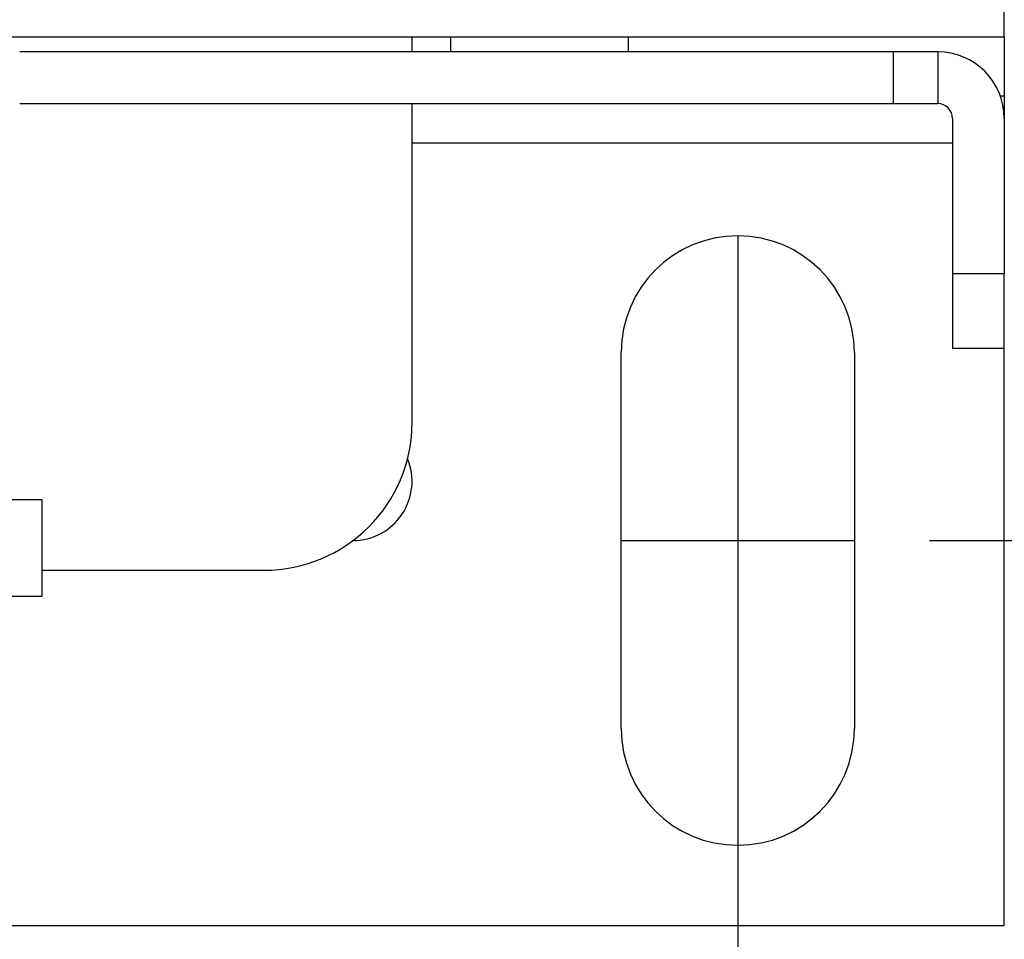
# Model space of a CAD drawing. Header units: inches. Extents: x 0 to 22, y 0 to 17.
# Tile 18 of 33: x 5.4 to 6.7, y 10.9 to 12.1. Entities that reach past the tile are written whole.
import ezdxf

# ---------------------------------------------------------------- set-up
doc = ezdxf.new("R2010")
doc.units = ezdxf.units.IN
doc.header["$LTSCALE"] = 2
doc.header["$MEASUREMENT"] = 0
doc.linetypes.add('SLD-Center', pattern=[0.75, 0.6, -0.05, 0.05, -0.05])
doc.linetypes.add('SLD-Solid', pattern=[0])
doc.layers.add('CENTER', color=40, linetype='SLD-Center')
doc.layers.add('DIMENSIONS', color=140, linetype='SLD-Solid', lineweight=25)
doc.styles.add('SLDTEXTSTYLE0', font='GOTHIC.TTF', dxfattribs={"width": 0.913})
doc.dimstyles.new('SLDDIMSTYLE0', dxfattribs={"dimtxt": 0.25, "dimasz": 0.3, "dimexe": 0, "dimexo": 0.0625, "dimgap": 0.0625, "dimtad": 0, "dimtih": 1, "dimtoh": 1, "dimrnd": 1e-09, "dimzin": 12, "dimdsep": 46, "dimtxsty": 'SLDTEXTSTYLE0', "dimsah": 1, "dimcen": 0.09, "dimadec": 0, "dimazin": 3, "dimtfac": 1, "dimtofl": 0, "dimtmove": 0, "dimatfit": 3, "dimfxl": 0, "dimfrac": 2, "dimtolj": 1, "dimtzin": 12, "dimarcsym": 0})
doc.dimstyles.new('SLDDIMSTYLE1', dxfattribs={"dimtxt": 0.25, "dimasz": 0.3, "dimexe": 0, "dimexo": 0.0625, "dimgap": 0.0625, "dimtad": 0, "dimtih": 1, "dimtoh": 1, "dimrnd": 1e-09, "dimzin": 4, "dimdsep": 46, "dimtxsty": 'SLDTEXTSTYLE0', "dimsah": 1, "dimcen": 0.09, "dimadec": 0, "dimazin": 1, "dimtfac": 1, "dimtofl": 0, "dimtmove": 0, "dimatfit": 3, "dimfxl": 0, "dimfrac": 2, "dimtolj": 1, "dimtzin": 12, "dimarcsym": 0})

# ---------------------------------------------------------------- blocks, each defined once
blk = doc.blocks.new('_D_3')
at = {"layer": 'DIMENSIONS'}
for p, q in [((6.6208, 15.0939), (8.0022, 15.0939)), ((7.7522, 15.0939), (7.7522, 13.693)), ((7.4289, 13.2416), (7.3527, 13.2416)), ((7.3527, 13.2416), (7.3527, 12.8447)), ((8.0754, 13.2416), (8.1516, 13.2416)), ((8.1516, 13.2416), (8.1516, 12.8447)), ((7.3527, 12.8447), (7.4289, 12.8447)), ((8.1516, 12.8447), (8.0754, 12.8447)), ((7.7522, 11.3931), (7.7522, 12.7939)), ((6.6208, 11.3931), (8.0022, 11.3931))]:
    blk.add_line(p, q, dxfattribs=at)
for points in [[(7.7522, 15.0939), (7.6922, 14.7939), (7.8122, 14.7939)], [(7.7522, 11.3931), (7.8122, 11.6931), (7.6922, 11.6931)]]:
    blk.add_solid(points, dxfattribs=at)
at = {"layer": 'DIMENSIONS', "char_height": 0.25, "attachment_point": 1, "style": 'SLDTEXTSTYLE0'}
for s, insert in [('3.70', (7.4289, 13.6117)), ('94.0', (7.4289, 13.164))]:
    blk.add_mtext(s, dxfattribs=dict(at, insert=insert))
blk = doc.blocks.new('_D_5')
at = {"layer": 'DIMENSIONS'}
for p, q in [((6.8202, 15.6057), (9.6473, 15.6057)), ((9.3973, 15.6057), (9.3973, 13.693)), ((8.9817, 13.2416), (8.9055, 13.2416)), ((8.9055, 13.2416), (8.9055, 12.8447)), ((9.813, 13.2416), (9.8891, 13.2416)), ((9.8891, 13.2416), (9.8891, 12.8447)), ((8.9055, 12.8447), (8.9817, 12.8447)), ((9.8891, 12.8447), (9.813, 12.8447)), ((9.3973, 10.8813), (9.3973, 12.7939)), ((6.8202, 10.8813), (9.6473, 10.8813))]:
    blk.add_line(p, q, dxfattribs=at)
for points in [[(9.3973, 15.6057), (9.3373, 15.3057), (9.4573, 15.3057)], [(9.3973, 10.8813), (9.4573, 11.1813), (9.3373, 11.1813)]]:
    blk.add_solid(points, dxfattribs=at)
at = {"layer": 'DIMENSIONS', "char_height": 0.25, "attachment_point": 1, "style": 'SLDTEXTSTYLE0'}
for s, insert in [('4.72', (9.0741, 13.6117)), ('120.0', (8.9817, 13.164))]:
    blk.add_mtext(s, dxfattribs=dict(at, insert=insert))
blk = doc.blocks.new('_D_6')
at = {"layer": 'DIMENSIONS'}
for p, q in [((2.5863, 11.0431), (2.5863, 9.8438)), ((6.3658, 11.0431), (6.3658, 9.8438)), ((2.5863, 10.0938), (3.8574, 10.0938)), ((6.3658, 10.0938), (5.0947, 10.0938)), ((4.1528, 10.0919), (4.0767, 10.0919)), ((4.0767, 10.0919), (4.0767, 9.6951)), ((4.7993, 10.0919), (4.8755, 10.0919)), ((4.8755, 10.0919), (4.8755, 9.6951)), ((4.0767, 9.6951), (4.1528, 9.6951)), ((4.8755, 9.6951), (4.7993, 9.6951))]:
    blk.add_line(p, q, dxfattribs=at)
for points in [[(2.5863, 10.0938), (2.8863, 10.0338), (2.8863, 10.1538)], [(6.3658, 10.0938), (6.0658, 10.1538), (6.0658, 10.0338)]]:
    blk.add_solid(points, dxfattribs=at)
at = {"layer": 'DIMENSIONS', "char_height": 0.25, "attachment_point": 1, "style": 'SLDTEXTSTYLE0'}
for s, insert in [('3.78', (4.1528, 10.4621)), ('96.0', (4.1528, 10.0144))]:
    blk.add_mtext(s, dxfattribs=dict(at, insert=insert))

msp = doc.modelspace()

# ---------------------------------------------------------------- linework, layer by layer
for p, q in [((6.7202, 12.0624), (6.7202, 14.4246)), ((5.1946, 12.0624), (6.7202, 12.0624)), ((5.9328, 12.0427), (5.9328, 12.0624)), ((5.984, 12.0624), (5.984, 12.0427)), ((6.2202, 12.0624), (6.2202, 12.0427)), ((6.7202, 12.0624), (6.7202, 11.9836)), ((6.5725, 12.0427), (5.411, 12.0427)), ((6.5725, 12.0427), (6.5725, 11.9738)), ((6.6316, 12.0427), (6.5725, 12.0427)), ((6.6316, 12.0427), (6.6316, 11.9738)), ((6.7202, 11.9836), (6.7151, 11.9836)), ((6.7202, 11.9836), (6.7202, 11.9541)), ((5.411, 11.9738), (6.5725, 11.9738)), ((5.9328, 11.5505), (5.9328, 11.9738)), ((6.5725, 11.9738), (6.6316, 11.9738)), ((6.6513, 11.9541), (6.6513, 11.7474)), ((6.7202, 11.9541), (6.7202, 11.7474)), ((6.6513, 11.9211), (5.9328, 11.9211)), ((6.7202, 11.7474), (6.6513, 11.7474)), ((6.6513, 11.7474), (6.6513, 11.649)), ((6.7202, 11.649), (6.7202, 11.7474)), ((6.2108, 11.1431), (6.2108, 11.6431)), ((6.5208, 11.6431), (6.5208, 11.1431)), ((6.6513, 11.649), (6.7202, 11.649)), ((6.7202, 10.8813), (6.7202, 11.649)), ((5.4407, 11.4472), (5.3816, 11.4472)), ((5.4407, 11.3192), (5.4407, 11.4472)), ((5.4407, 11.3537), (5.7359, 11.3537)), ((5.3816, 11.3192), (5.4407, 11.3192)), ((5.3619, 10.8813), (6.7202, 10.8813))]:
    msp.add_line(p, q)
for centre, radius, start, end in [((6.6316, 11.9541), 0.0886, 0, 90), ((6.6316, 11.9541), 0.0197, 0, 90), ((6.3658, 11.6431), 0.155, 0, 180), ((5.7359, 11.5505), 0.1969, 270, 0), ((5.854, 11.4718), 0.0787, 270, 22.6199), ((6.3658, 11.1431), 0.155, 180, 0)]:
    msp.add_arc(centre, radius, start, end)
at = {"layer": 'CENTER'}
for p, q in [((6.3658, 11.7981), (6.3658, 10.9881)), ((6.2108, 11.3931), (6.5208, 11.3931))]:
    msp.add_line(p, q, dxfattribs=at)

# ---------------------------------------------------------------- dimensions: what is measured, and where the dimension line sits
at = {"layer": 'DIMENSIONS'}
for base, p1, p2, dimstyle, picture, middle in [((9.3973, 10.8813), (6.7202, 15.6057), (6.7202, 10.8813), 'SLDDIMSTYLE0', '_D_5', (9.3973, 13.2435)), ((7.7522, 15.0939), (6.5208, 11.3931), (6.5208, 15.0939), 'SLDDIMSTYLE1', '_D_3', (7.7522, 13.2435))]:
    dim = msp.add_linear_dim(base=base, p1=p1, p2=p2, angle=90, dimstyle=dimstyle, dxfattribs=at)
    dim.commit()
    dim.dimension.update_dxf_attribs({"geometry": picture, "text_midpoint": middle, "dimtype": 160})
dim = msp.add_linear_dim(base=(2.5863, 10.0938), p1=(6.3658, 11.1431), p2=(2.5863, 11.1431), dimstyle='SLDDIMSTYLE0', dxfattribs=at)
dim.commit()
dim.dimension.update_dxf_attribs({"geometry": '_D_6', "text_midpoint": (4.4761, 10.0938), "dimtype": 160})

doc.saveas('drawing.dxf')
